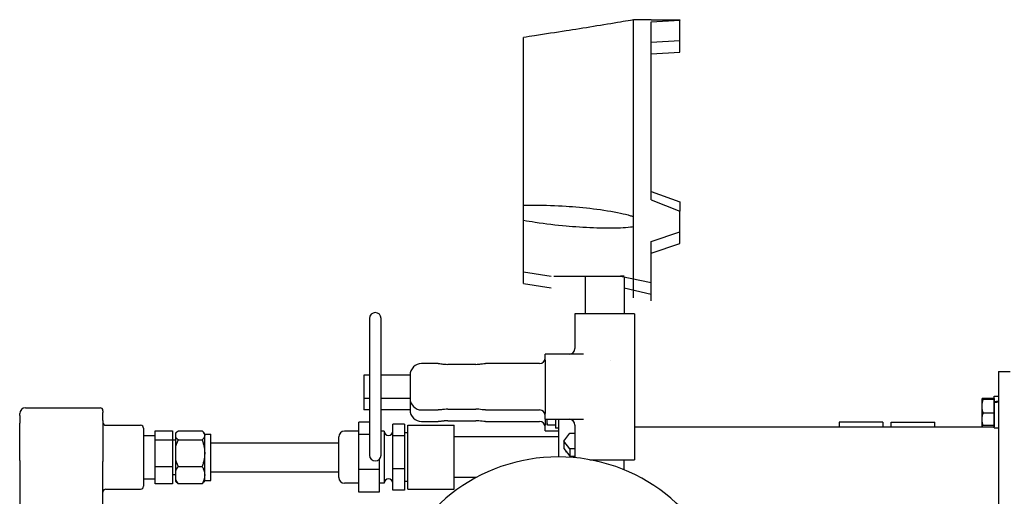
# Model space of a CAD drawing. Header units: inches. Extents: x 24 to 1128, y -58 to 748.
# Tile 256 of 256: x 392 to 414, y 239 to 250. Entities that reach past the tile are written whole.
import ezdxf

# ---------------------------------------------------------------- set-up
doc = ezdxf.new("R2010")
doc.units = ezdxf.units.IN
doc.header["$LTSCALE"] = 32
doc.header["$MEASUREMENT"] = 0
doc.layers.add('Visible (ANSI)', color=7, linetype='Continuous', lineweight=30)

msp = doc.modelspace()

# ---------------------------------------------------------------- linework, layer by layer
at = {"layer": 'Visible (ANSI)'}
for p, q in [((405.53063, 249.72469), (405.53063, 249.72742)), ((405.90563, 249.72742), (405.53063, 249.72742)), ((405.53063, 245.47838), (405.53063, 249.72469)), ((405.90563, 249.68083), (406.53063, 249.71537)), ((406.53063, 249.72705), (406.53063, 249.71537)), ((406.53063, 249.49665), (406.53063, 249.71537)), ((405.90563, 245.8402), (405.90563, 249.68083)), ((406.53063, 249.27793), (406.53063, 249.49665)), ((403.15563, 245.723), (403.15563, 249.34533)), ((405.90563, 249.24333), (406.53063, 249.27793)), ((406.53063, 249.24665), (406.53063, 249.27793)), ((406.53063, 249.02793), (406.53063, 249.24665)), ((405.90563, 248.99333), (406.53063, 249.02793)), ((405.90563, 246.02349), (406.53063, 245.80004)), ((405.90563, 246.02349), (406.53063, 245.80005)), ((403.15563, 245.39518), (403.15563, 245.723)), ((405.90563, 245.8402), (406.53063, 245.59902)), ((406.53063, 245.80005), (406.53063, 245.80004)), ((406.53063, 245.80004), (406.53063, 245.69953)), ((406.53063, 245.69953), (406.53063, 245.59902)), ((405.53063, 245.26043), (405.53063, 245.47838)), ((406.53063, 245.14877), (406.53063, 245.59902)), ((403.15563, 244.28992), (403.15563, 245.39518)), ((405.53063, 243.97744), (405.53063, 245.26043)), ((405.90563, 244.94248), (406.53063, 245.14877)), ((405.90563, 244.94248), (406.53063, 245.14876)), ((406.53063, 245.14877), (406.53063, 245.14876)), ((406.53063, 244.89877), (406.53063, 245.14876)), ((405.90563, 243.91492), (405.90563, 244.94248)), ((405.90563, 244.69248), (406.53063, 244.89877)), ((405.90563, 244.69248), (406.53063, 244.89876)), ((406.53063, 244.89877), (406.53063, 244.89876)), ((403.15563, 244.28992), (403.74938, 244.19617)), ((403.15563, 244.03992), (403.15563, 244.28992)), ((403.80543, 244.19617), (405.24985, 244.19617)), ((404.48563, 244.19617), (404.48563, 243.38367)), ((405.24985, 244.19617), (405.90563, 244.05642)), ((405.32563, 244.19617), (405.24985, 244.19617)), ((405.32563, 244.18002), (405.32563, 243.38367)), ((405.53063, 243.72744), (405.53063, 244.18501)), ((403.15563, 244.03992), (403.74938, 243.94617)), ((405.32563, 243.94617), (405.90563, 243.80642)), ((405.90563, 243.66492), (405.90563, 243.91492)), ((405.54688, 243.38367), (404.26438, 243.38367)), ((404.26438, 243.38367), (404.26438, 242.63367)), ((405.54688, 243.38367), (405.54688, 240.23367)), ((399.83063, 243.28367), (399.83063, 240.33367)), ((400.08063, 240.33367), (400.08063, 243.28367)), ((403.62313, 242.38367), (403.62313, 242.50867)), ((404.11135, 242.50867), (403.62313, 242.50867)), ((404.44582, 242.50867), (404.11135, 242.50867)), ((401.31134, 242.30867), (400.95563, 242.30867)), ((402.12313, 242.29192), (401.51863, 242.29192)), ((402.57499, 242.30867), (402.33042, 242.30867)), ((402.98558, 242.30867), (402.57499, 242.30867)), ((403.17128, 242.30867), (402.98558, 242.30867)), ((403.49813, 242.30867), (403.17128, 242.30867)), ((403.62313, 242.38367), (403.62313, 241.23367)), ((399.70563, 242.05867), (399.70563, 241.55867)), ((399.83063, 242.05867), (399.70563, 242.05867)), ((400.70563, 242.05867), (400.08063, 242.05867)), ((400.70563, 242.05867), (400.70563, 241.55867)), ((413.40563, 242.13511), (413.40563, 238.29617)), ((413.40563, 242.13511), (413.65563, 242.13511)), ((399.83063, 241.55867), (399.70563, 241.55867)), ((399.70563, 241.55867), (399.70563, 241.30867)), ((400.70563, 241.55867), (400.08063, 241.55867)), ((400.70563, 241.55867), (400.70563, 241.30867)), ((413.04363, 241.54563), (413.04401, 241.5463)), ((413.04363, 241.54563), (413.04363, 241.54497)), ((413.04363, 241.54497), (413.04363, 241.3881)), ((413.31163, 241.55611), (413.06873, 241.55611)), ((413.31163, 241.53383), (413.06873, 241.53383)), ((413.31163, 241.48333), (413.31163, 241.60613)), ((413.31163, 241.60613), (413.40563, 241.60613)), ((413.31163, 241.55611), (413.31163, 241.54497)), ((413.31163, 241.54563), (413.31163, 241.54563)), ((413.31163, 241.54497), (413.31163, 241.53383)), ((413.31163, 241.53383), (413.31163, 241.3881)), ((413.31163, 241.46476), (413.31163, 241.48333)), ((413.31163, 240.92313), (413.31163, 241.46476)), ((392.2804, 241.19215), (392.2804, 241.22984)), ((392.2804, 241.19215), (392.2804, 241.02114)), ((392.4054, 241.35484), (394.01543, 241.35484)), ((394.07793, 241.29234), (394.07793, 241.25088)), ((394.07793, 241.07987), (394.07793, 241.25088)), ((399.83063, 241.30867), (399.70563, 241.30867)), ((400.70563, 241.30867), (400.08063, 241.30867)), ((400.95563, 241.30867), (401.31134, 241.30867)), ((401.51863, 241.32542), (402.12313, 241.32542)), ((402.33042, 241.30867), (402.57499, 241.30867)), ((402.57499, 241.30867), (402.98558, 241.30867)), ((402.98558, 241.30867), (403.17128, 241.30867)), ((403.17128, 241.30867), (403.49813, 241.30867)), ((403.62313, 241.10867), (403.62313, 241.23367)), ((413.04363, 241.3881), (413.04363, 241.10776)), ((413.31163, 241.24236), (413.06873, 241.24236)), ((413.31163, 241.3881), (413.31163, 241.24236)), ((413.31163, 241.24236), (413.31163, 241.10776)), ((392.2804, 240.22007), (392.2804, 241.02114)), ((394.07793, 241.07987), (394.07793, 240.19869)), ((399.83063, 241.04268), (399.60313, 241.04268)), ((399.60313, 240.78082), (399.60313, 241.04268)), ((400.58563, 240.99941), (400.33563, 240.99941)), ((400.33563, 240.75258), (400.33563, 240.99941)), ((400.58563, 240.99941), (400.58563, 240.75258)), ((400.65563, 239.59868), (400.65563, 240.97868)), ((400.65563, 240.97868), (401.65563, 240.97868)), ((400.95563, 241.05867), (401.31134, 241.05867)), ((401.51863, 241.07542), (402.12313, 241.07542)), ((401.65563, 239.59868), (401.65563, 240.97868)), ((402.33042, 241.05867), (402.57499, 241.05867)), ((402.57499, 241.05867), (402.98558, 241.05867)), ((402.98558, 241.05867), (403.17128, 241.05867)), ((403.17128, 241.05867), (403.49813, 241.05867)), ((403.62313, 241.10867), (404.11135, 241.10867)), ((403.62313, 241.10867), (403.62313, 240.98367)), ((403.62313, 240.85867), (403.62313, 240.98367)), ((403.65513, 241.10867), (403.65513, 241.06061)), ((403.65513, 241.06061), (403.65513, 241.00938)), ((403.65513, 241.00938), (403.66324, 240.99532)), ((403.84313, 240.97934), (403.67469, 240.97934)), ((403.84313, 241.10867), (403.84313, 241.06061)), ((403.84313, 241.10867), (403.84313, 240.91588)), ((403.84313, 241.06061), (403.84313, 240.97934)), ((403.84313, 241.00938), (403.84313, 241.00938)), ((403.90563, 241.10867), (403.90563, 240.29617)), ((404.11135, 241.10867), (404.44582, 241.10867)), ((404.26438, 240.98367), (404.26438, 240.27897)), ((409.96813, 241.04617), (409.96813, 240.94761)), ((410.90813, 241.04617), (409.96813, 241.04617)), ((410.90813, 241.04617), (410.90813, 240.94761)), ((411.09063, 240.94761), (411.09063, 241.04617)), ((411.09063, 241.04617), (412.03063, 241.04617)), ((412.03063, 240.94761), (412.03063, 241.04617)), ((413.04363, 241.10776), (413.04363, 240.98363)), ((413.04363, 240.98363), (413.04363, 240.94761)), ((413.04363, 240.98363), (413.04401, 240.98297)), ((413.31163, 241.10776), (413.31163, 240.97316)), ((413.31163, 240.98363), (413.31163, 240.98363)), ((394.14043, 240.9773), (394.89043, 240.9773)), ((394.95293, 240.9148), (394.95293, 239.66257)), ((395.20293, 240.85987), (395.57793, 240.85987)), ((395.20293, 240.6615), (395.20293, 240.85987)), ((395.57793, 240.85987), (395.57793, 240.6615)), ((395.64963, 240.81216), (395.66067, 240.82322)), ((395.64963, 240.8111), (395.64963, 240.81216)), ((395.64963, 240.71028), (395.64963, 240.8111)), ((395.70603, 240.85987), (396.21824, 240.85987)), ((396.27463, 240.78868), (396.25029, 240.82322)), ((396.27463, 239.78868), (396.27463, 240.78868)), ((396.27463, 240.78868), (396.40563, 240.78868)), ((396.40563, 239.78868), (396.40563, 240.78868)), ((399.60313, 240.85118), (399.29063, 240.85118)), ((399.83063, 240.78082), (399.60313, 240.78082)), ((399.60313, 240.02683), (399.60313, 240.78082)), ((400.14813, 240.85118), (400.08063, 240.85118)), ((400.14813, 240.85118), (400.14813, 239.72618)), ((400.65563, 240.8115), (400.58563, 240.81368)), ((403.62313, 240.85867), (403.90563, 240.85867)), ((403.90563, 240.91588), (403.84313, 240.91588)), ((404.0266, 240.63786), (404.15362, 240.80639)), ((404.15362, 240.80639), (404.26438, 240.80639)), ((405.54688, 240.94761), (413.31163, 240.94761)), ((413.31163, 240.97316), (413.06873, 240.97316)), ((413.31163, 240.97316), (413.31163, 240.94761)), ((413.31163, 240.92313), (413.40563, 240.92313)), ((394.95293, 240.75743), (395.20293, 240.75743)), ((395.20293, 240.6615), (395.57793, 240.6615)), ((395.20293, 240.09031), (395.20293, 240.6615)), ((395.57793, 240.66368), (395.64963, 240.66368)), ((395.57793, 240.6615), (395.57793, 240.09031)), ((395.64963, 240.52105), (395.64963, 240.71028)), ((395.70603, 240.6615), (396.21824, 240.6615)), ((396.40563, 240.60118), (399.16563, 240.60118)), ((399.16563, 239.85118), (399.16563, 240.72618)), ((400.58563, 240.75258), (400.33563, 240.75258)), ((400.33563, 240.04185), (400.33563, 240.75258)), ((400.58563, 240.75258), (400.58563, 240.04185)), ((403.90563, 240.72618), (401.65563, 240.72618)), ((404.0266, 240.63786), (404.0266, 240.47717)), ((404.15362, 240.46933), (404.0266, 240.63786)), ((395.64963, 240.23076), (395.64963, 240.52105)), ((404.0266, 240.47717), (404.15362, 240.30864)), ((404.07591, 240.39779), (404.07518, 240.4127)), ((404.26438, 240.46933), (404.15362, 240.46933)), ((404.15362, 240.46933), (404.15362, 240.30864)), ((392.2804, 240.22007), (392.2804, 237.28353)), ((394.07793, 237.26215), (394.07793, 240.19869)), ((395.64963, 239.99864), (395.64963, 240.23076)), ((400.04063, 240.24202), (400.04063, 240.02683)), ((404.15362, 240.30864), (404.26438, 240.30864)), ((404.58743, 240.23367), (405.54688, 240.23367)), ((405.32563, 240.01692), (405.32563, 240.23367)), ((395.20293, 240.09031), (395.57793, 240.09031)), ((395.20293, 239.7175), (395.20293, 240.09031)), ((395.57793, 240.09031), (395.57793, 239.7175)), ((395.64963, 239.80917), (395.64963, 239.99864)), ((395.70603, 240.09031), (396.21824, 240.09031)), ((396.40563, 239.97618), (399.16563, 239.97618)), ((400.04063, 240.02683), (399.60313, 240.02683)), ((399.60313, 239.53469), (399.60313, 240.02683)), ((400.04063, 240.02683), (400.04063, 239.53469)), ((400.58563, 240.04185), (400.33563, 240.04185)), ((400.33563, 239.57796), (400.33563, 240.04185)), ((400.58563, 240.04185), (400.58563, 239.57796)), ((394.95293, 239.81993), (395.20293, 239.81993)), ((395.57793, 239.7175), (395.20293, 239.7175)), ((395.57793, 239.91368), (395.64963, 239.91368)), ((395.64963, 239.76521), (395.64963, 239.80917)), ((395.64963, 239.76521), (395.66067, 239.75415)), ((396.21824, 239.7175), (395.70603, 239.7175)), ((396.27463, 239.78868), (396.25029, 239.75415)), ((396.27463, 239.78868), (396.40563, 239.78868)), ((399.60313, 239.72618), (399.29063, 239.72618)), ((400.14813, 239.72618), (400.04063, 239.72618)), ((400.65563, 239.76587), (400.58563, 239.76368)), ((402.1338, 239.85118), (401.65563, 239.85118)), ((394.14043, 239.60007), (394.89043, 239.60007)), ((400.04063, 239.53469), (399.60313, 239.53469)), ((400.58563, 239.57796), (400.33563, 239.57796)), ((400.65563, 239.59868), (401.65563, 239.59868))]:
    msp.add_line(p, q, dxfattribs=at)
for centre, radius, start, end in [((399.95563, 243.28367), 0.125, 0, 180), ((404.13938, 242.63367), 0.125, 270, 0), ((400.95563, 242.05867), 0.25, 90, 180), ((403.49813, 242.43367), 0.125, 270, 0), ((400.95563, 241.55867), 0.25, 180, 270), ((392.4054, 241.22984), 0.125, 90, 180), ((394.01543, 241.29234), 0.0625, 0, 90), ((400.95563, 241.30867), 0.25, 180, 270), ((403.49813, 241.18367), 0.125, 0, 90), ((394.14043, 241.0398), 0.0625, 180, 270), ((403.49813, 240.93367), 0.125, 0, 90), ((404.13938, 240.98367), 0.125, 0, 90), ((394.89043, 240.9148), 0.0625, 0, 90), ((399.29063, 240.72618), 0.125, 90, 180), ((400.24188, 240.85118), 0.09375, 180, 0), ((399.95563, 240.33367), 0.125, 180, 0), ((403.90563, 236.54617), 3.75, 297.818139, 242.181861), ((399.29063, 239.85118), 0.125, 180, 270), ((400.24188, 239.72618), 0.09375, 0, 180), ((394.14043, 239.53757), 0.0625, 90, 180), ((394.89043, 239.66257), 0.0625, 270, 0)]:
    msp.add_arc(centre, radius, start, end, dxfattribs=at)
for centre, major_axis, ratio, start_param, end_param in [((413.339, 241.26463), (1.93652, 0.26254), 0.1127787, 1.5210942, 1.56963656), ((413.47227, 241.26463), (1.93652, 0.26254), 0.1127787, 1.58992184, 1.63854554), ((404.28063, 240.46256), (-0.20773, 0), 0.76604444, 1.31426749, 1.49249096)]:
    msp.add_ellipse(centre, major_axis=major_axis, ratio=ratio, start_param=start_param, end_param=end_param, dxfattribs=at)
for points, knots in [([(405.53063, 249.72469), (405.50924, 249.72104), (405.48744, 249.71733), (405.39245, 249.70116), (405.31769, 249.68852), (405.06679, 249.64634), (404.86476, 249.61286), (404.45951, 249.54693), (404.25628, 249.51448), (403.85785, 249.45184), (403.62336, 249.41566), (403.31183, 249.36865), (403.23317, 249.35687), (403.15563, 249.34533)], [8.07902497, 8.07902497, 8.07902497, 8.07902497, 8.23984899, 8.23984899, 8.77435374, 8.77435374, 10.20050487, 10.20050487, 11.626656, 11.626656, 13.27415549, 13.27415549, 13.83319505, 13.83319505, 13.83319505, 13.83319505]), ([(403.15563, 245.723), (403.23317, 245.72588), (403.31183, 245.72719), (403.62336, 245.72798), (403.85785, 245.71869), (404.25628, 245.69243), (404.45951, 245.6743), (404.86476, 245.62437), (405.06679, 245.59285), (405.31769, 245.53848), (405.39245, 245.52059), (405.48744, 245.49248), (405.50924, 245.48565), (405.53063, 245.47838)], [1.08845993, 1.08845993, 1.08845993, 1.08845993, 1.64749949, 1.64749949, 3.29499898, 3.29499898, 4.72115011, 4.72115011, 6.14730124, 6.14730124, 6.68180599, 6.68180599, 6.84263001, 6.84263001, 6.84263001, 6.84263001]), ([(405.53063, 245.26043), (405.50924, 245.25682), (405.48744, 245.2537), (405.39245, 245.24176), (405.31769, 245.23651), (405.06679, 245.22432), (404.86476, 245.22628), (404.45951, 245.24227), (404.25628, 245.2566), (404.07141, 245.27348), (403.86199, 245.29261), (403.63196, 245.31889), (403.3203, 245.36625), (403.23732, 245.38), (403.15563, 245.39518)], [-3.54763103, -3.54763103, -3.54763103, -3.54763103, -3.38680701, -3.38680701, -2.85230226, -2.85230226, -1.42615113, -1.42615113, 0, 0, 0, 1.61556717, 1.61556717, 2.20429815, 2.20429815, 2.20429815, 2.20429815]), ([(401.31134, 242.30867), (401.35709, 242.30867), (401.40359, 242.30075), (401.47412, 242.29362), (401.49642, 242.29186), (401.51863, 242.29186)], [0, 0, 0, 0, 0.3858058, 0.3858058, 0.555091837, 0.555091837, 0.555091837, 0.555091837]), ([(402.12313, 242.29186), (402.14573, 242.29186), (402.16841, 242.29368), (402.21713, 242.29864), (402.24307, 242.30223), (402.28942, 242.30713), (402.31005, 242.30867), (402.33042, 242.30867)], [0, 0, 0, 0, 0.172181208, 0.172181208, 0.383793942, 0.383793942, 0.555589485, 0.555589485, 0.555589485, 0.555589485]), ([(405.02322, 242.38431), (405.02376, 242.38416), (405.02431, 242.384), (405.02504, 242.38378), (405.02524, 242.38373), (405.02544, 242.38367)], [-0.00483455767, -0.00483455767, -0.00483455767, -0.00483455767, 0, 0, 0.00176659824, 0.00176659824, 0.00176659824, 0.00176659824]), ([(405.02544, 242.38367), (405.02528, 242.38378), (405.02511, 242.3839), (405.02451, 242.38432), (405.02407, 242.38462), (405.02363, 242.38492)], [-0.00176659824, -0.00176659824, -0.00176659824, -0.00176659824, 0, 0, 0.0046696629, 0.0046696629, 0.0046696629, 0.0046696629]), ([(401.51863, 241.3257), (401.49363, 241.3257), (401.46847, 241.32367), (401.41769, 241.31799), (401.39166, 241.31412), (401.34758, 241.30982), (401.32933, 241.30867), (401.31134, 241.30867)], [0, 0, 0, 0, 0.190518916, 0.190518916, 0.402903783, 0.402903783, 0.555584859, 0.555584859, 0.555584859, 0.555584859]), ([(401.51863, 241.3257), (401.4943, 241.3257), (401.46989, 241.32375), (401.43897, 241.32036), (401.43157, 241.31948), (401.42422, 241.31858)], [0, 0, 0, 0, 0.185397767, 0.185397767, 0.244367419, 0.244367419, 0.244367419, 0.244367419]), ([(402.33042, 241.30867), (402.28437, 241.30867), (402.23692, 241.31702), (402.16634, 241.32418), (402.14468, 241.32569), (402.12313, 241.32569)], [0, 0, 0, 0, 0.39087907, 0.39087907, 0.555051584, 0.555051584, 0.555051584, 0.555051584]), ([(401.51863, 241.0757), (401.49363, 241.0757), (401.46847, 241.07367), (401.41769, 241.06799), (401.39166, 241.06412), (401.34758, 241.05982), (401.32933, 241.05867), (401.31134, 241.05867)], [0, 0, 0, 0, 0.190518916, 0.190518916, 0.402903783, 0.402903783, 0.555584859, 0.555584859, 0.555584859, 0.555584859]), ([(401.51863, 241.0757), (401.4943, 241.0757), (401.46989, 241.07375), (401.43897, 241.07036), (401.43157, 241.06948), (401.42422, 241.06858)], [0, 0, 0, 0, 0.185397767, 0.185397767, 0.244367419, 0.244367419, 0.244367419, 0.244367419]), ([(402.33042, 241.05867), (402.28437, 241.05867), (402.23692, 241.06702), (402.16634, 241.07418), (402.14468, 241.07569), (402.12313, 241.07569)], [0, 0, 0, 0, 0.39087907, 0.39087907, 0.555051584, 0.555051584, 0.555051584, 0.555051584])]:
    msp.add_open_spline(points, degree=3, knots=knots, dxfattribs=at)
for points in [[(405.90563, 249.72729), (406.11397, 249.72721), (406.3223, 249.72713), (406.53063, 249.72705)], [(401.31134, 242.30867), (401.34792, 242.30867), (401.38548, 242.30374), (401.42396, 242.29895)]]:
    msp.add_open_spline(points, degree=3, dxfattribs=at)
for points, weights in [([(413.06873, 241.55611), (413.04363, 241.55014), (413.04363, 241.54497)], [1, 1.0379548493, 1]), ([(413.04363, 241.54497), (413.04363, 241.5398), (413.06873, 241.53383)], [1, 1.0379548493, 1]), ([(413.06873, 241.53383), (413.04363, 241.45573), (413.04363, 241.3881)], [1, 1.0379548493, 1]), ([(413.04363, 241.3881), (413.04363, 241.32046), (413.06873, 241.24236)], [1, 1.0379548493, 1]), ([(413.06873, 241.24236), (413.04363, 241.17023), (413.04363, 241.10776)], [1, 1.0379548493, 1]), ([(403.66229, 241.10867), (403.65513, 241.08398), (403.65513, 241.06061)], [1.01804803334, 1.0231771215, 1]), ([(403.65513, 241.06061), (403.65513, 241.02289), (403.67469, 240.97934)], [1, 1.0379548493, 1]), ([(403.67469, 240.97934), (403.66767, 240.98766), (403.66324, 240.99532)], [1, 1.01329823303, 1.01727786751]), ([(413.04363, 241.10776), (413.04363, 241.04529), (413.06873, 240.97316)], [1, 1.0379548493, 1]), ([(413.06873, 240.97316), (413.04664, 240.97841), (413.04401, 240.98297)], [1, 1.0332430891, 1.00825367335]), ([(413.05006, 240.97881), (413.05249, 240.96347), (413.05587, 240.94761)], [1.01896802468, 1.01880519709, 1.01582184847]), ([(395.64963, 240.8111), (395.66864, 240.83423), (395.70603, 240.85987)], [1, 1.00845816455, 1]), ([(396.21824, 240.85987), (396.32046, 240.76069), (396.21824, 240.6615)], [1, 1.15470053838, 1]), ([(395.70603, 240.6615), (395.66864, 240.68714), (395.64963, 240.71028)], [1, 1.00845816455, 1]), ([(395.64963, 240.52105), (395.66864, 240.58768), (395.70603, 240.6615)], [1, 1.00845816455, 1]), ([(396.21824, 240.6615), (396.32046, 240.37591), (396.21824, 240.09031)], [1, 1.15470053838, 1]), ([(395.70603, 240.09031), (395.66864, 240.16414), (395.64963, 240.23076)], [1, 1.00845816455, 1]), ([(395.64963, 239.99864), (395.66864, 240.04213), (395.70603, 240.09031)], [1, 1.00845816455, 1]), ([(396.21824, 240.09031), (396.32046, 239.9039), (396.21824, 239.7175)], [1, 1.15470053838, 1]), ([(395.70603, 239.7175), (395.66864, 239.76568), (395.64963, 239.80917)], [1, 1.00845816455, 1]), ([(395.66067, 239.75415), (395.67821, 239.73657), (395.70603, 239.7175)], [1.00323467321, 1.00627979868, 1]), ([(396.21824, 239.7175), (396.2379, 239.73657), (396.25029, 239.75415)], [1.79683323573, 1.84435777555, 1.87563183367])]:
    msp.add_rational_spline(points, weights, degree=2, dxfattribs=at)

doc.saveas('drawing.dxf')
